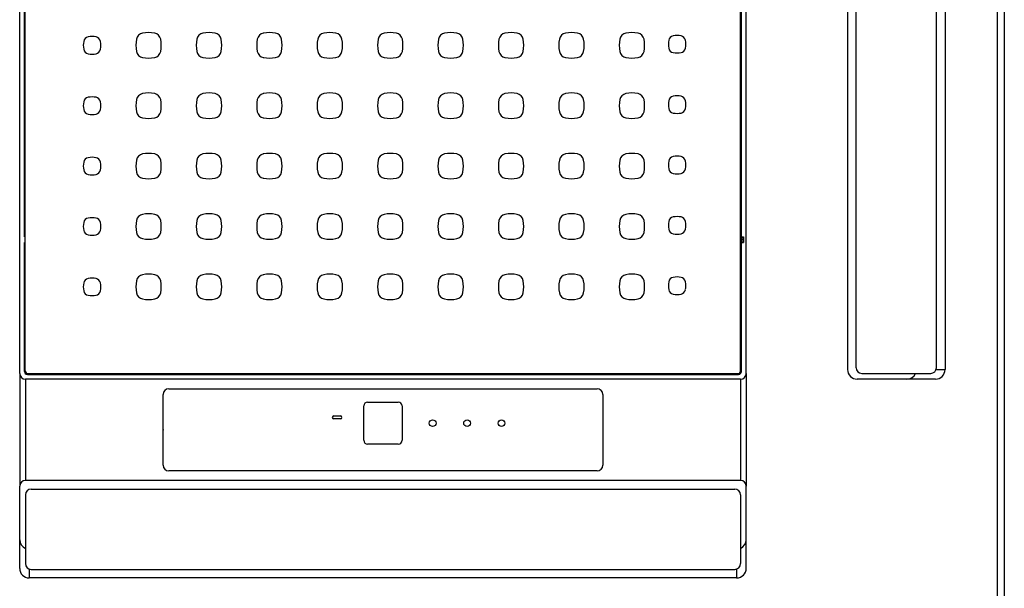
# Model space of a CAD drawing. Header units: millimetres. Extents: x -84458 to 77911, y -55868 to -29230.
# Tile 68 of 103: x 68885 to 68937, y -31080 to -31050. Entities that reach past the tile are written whole.
import ezdxf

# ---------------------------------------------------------------- set-up
doc = ezdxf.new("R2010")
doc.units = ezdxf.units.MM
doc.layers.add('obwód gniazd', color=1, linetype='Continuous', lineweight=25)

msp = doc.modelspace()

# ---------------------------------------------------------------- linework, layer by layer
at = {"layer": 'obwód gniazd'}
for p, q in [((68936.309, -31019.245), (68936.309, -31080.225)), ((68936.679, -31019.235), (68936.679, -31080.235)), ((68885.179, -31068.435), (68885.179, -31031.035)), ((68885.471, -31068.293), (68885.471, -31031.177)), ((68922.887, -31068.293), (68922.887, -31031.177)), ((68923.179, -31068.435), (68923.179, -31031.035)), ((68928.479, -31031.235), (68928.479, -31068.235)), ((68933.579, -31031.235), (68933.579, -31068.235)), ((68928.929, -31068.135), (68928.929, -31031.335)), ((68933.129, -31068.135), (68933.129, -31031.335)), ((68885.429, -31061.285), (68885.429, -31038.185)), ((68922.929, -31061.285), (68922.929, -31038.185)), ((68885.429, -31068.335), (68885.429, -31061.585)), ((68923.072, -31061.435), (68922.837, -31061.435)), ((68922.929, -31061.285), (68922.911, -31061.303)), ((68922.911, -31061.303), (68923.011, -31061.303)), ((68922.911, -31061.303), (68922.911, -31061.567)), ((68922.911, -31061.567), (68922.929, -31061.585)), ((68922.911, -31061.567), (68923.011, -31061.567)), ((68922.929, -31061.285), (68923.029, -31061.285)), ((68922.929, -31061.585), (68923.029, -31061.585)), ((68922.929, -31068.335), (68922.929, -31061.585)), ((68923.011, -31061.303), (68923.029, -31061.285)), ((68923.011, -31061.303), (68923.011, -31061.567)), ((68923.029, -31061.585), (68923.011, -31061.567)), ((68923.029, -31061.285), (68923.029, -31061.585)), ((68933.129, -31068.235), (68933.579, -31068.235)), ((68885.179, -31068.435), (68885.179, -31074.335)), ((68922.458, -31068.735), (68885.479, -31068.735)), ((68885.479, -31068.735), (68885.479, -31074.035)), ((68885.579, -31068.485), (68922.779, -31068.485)), ((68885.621, -31068.443), (68922.737, -31068.443)), ((68893.679, -31068.477), (68914.679, -31068.477)), ((68922.879, -31068.735), (68922.458, -31068.735)), ((68922.879, -31068.735), (68922.879, -31074.035)), ((68923.179, -31068.435), (68923.179, -31074.335)), ((68933.079, -31068.735), (68928.979, -31068.735)), ((68929.229, -31068.435), (68932.829, -31068.435)), ((68892.979, -31069.235), (68915.379, -31069.235)), ((68892.679, -31073.235), (68892.679, -31069.535)), ((68903.379, -31069.935), (68904.979, -31069.935)), ((68915.679, -31069.535), (68915.679, -31073.235)), ((68903.179, -31071.935), (68903.179, -31070.135)), ((68905.179, -31070.135), (68905.179, -31071.935)), ((68901.604, -31070.66), (68901.954, -31070.66)), ((68901.954, -31070.81), (68901.604, -31070.81)), ((68904.979, -31072.135), (68903.379, -31072.135)), ((68915.379, -31073.535), (68892.979, -31073.535)), ((68922.879, -31074.035), (68885.481, -31074.035)), ((68885.179, -31078.635), (68885.179, -31074.335)), ((68885.78, -31074.49), (68922.58, -31074.49)), ((68923.179, -31078.635), (68923.179, -31074.335)), ((68885.48, -31074.79), (68885.48, -31078.39)), ((68922.88, -31074.79), (68922.88, -31078.39)), ((68885.679, -31078.672), (68885.679, -31079.135)), ((68885.78, -31078.69), (68922.58, -31078.69)), ((68922.679, -31078.673), (68922.679, -31079.135)), ((68922.679, -31079.135), (68885.682, -31079.135))]:
    msp.add_line(p, q, dxfattribs=at)
for centre in [(68906.779, -31071.035), (68908.579, -31071.035), (68910.379, -31071.035)]:
    msp.add_circle(centre, 0.175, dxfattribs=at)
for centre, radius, start, end in [((68888.821, -31051.121), 0.3, 101.2026, 168.7974), ((68888.966, -31051.857), 1.05, 78.7974, 101.2026), ((68889.112, -31051.121), 0.3, 11.2026, 78.7974), ((68891.68, -31051.026), 0.4, 101.1698, 168.8302), ((68891.921, -31052.248), 1.646, 78.8302, 101.1698), ((68892.163, -31051.026), 0.4, 11.1698, 78.8302), ((68894.84, -31051.026), 0.4, 101.1698, 168.8302), ((68895.081, -31052.248), 1.646, 78.8302, 101.1698), ((68895.323, -31051.026), 0.4, 11.1698, 78.8302), ((68898, -31051.026), 0.4, 101.1698, 168.8302), ((68898.241, -31052.248), 1.646, 78.8302, 101.1698), ((68898.483, -31051.026), 0.4, 11.1698, 78.8302), ((68901.16, -31051.026), 0.4, 101.1698, 168.8302), ((68901.401, -31052.248), 1.646, 78.8302, 101.1698), ((68901.643, -31051.026), 0.4, 11.1698, 78.8302), ((68904.32, -31051.026), 0.4, 101.1698, 168.8302), ((68904.561, -31052.248), 1.646, 78.8302, 101.1698), ((68904.803, -31051.026), 0.4, 11.1698, 78.8302), ((68907.48, -31051.026), 0.4, 101.1698, 168.8302), ((68907.721, -31052.248), 1.646, 78.8302, 101.1698), ((68907.963, -31051.026), 0.4, 11.1698, 78.8302), ((68910.64, -31051.026), 0.4, 101.1698, 168.8302), ((68910.881, -31052.248), 1.646, 78.8302, 101.1698), ((68911.123, -31051.026), 0.4, 11.1698, 78.8302), ((68913.8, -31051.026), 0.4, 101.1698, 168.8302), ((68914.041, -31052.248), 1.646, 78.8302, 101.1698), ((68914.283, -31051.026), 0.4, 11.1698, 78.8302), ((68916.96, -31051.026), 0.4, 101.1698, 168.8302), ((68917.201, -31052.248), 1.646, 78.8302, 101.1698), ((68917.443, -31051.026), 0.4, 11.1698, 78.8302), ((68919.42, -31051.063), 0.3, 101.2026, 168.7974), ((68919.566, -31051.799), 1.05, 78.7974, 101.2026), ((68919.712, -31051.063), 0.3, 11.2026, 78.7974), ((68889.556, -31051.267), 1.05, 168.7974, 191.2026), ((68888.376, -31051.267), 1.05, 348.7974, 11.2026), ((68892.902, -31051.267), 1.646, 168.8302, 191.1698), ((68890.94, -31051.267), 1.646, 348.8302, 11.1698), ((68896.062, -31051.267), 1.646, 168.8302, 191.1698), ((68894.1, -31051.267), 1.646, 348.8302, 11.1698), ((68899.222, -31051.267), 1.646, 168.8302, 191.1698), ((68897.26, -31051.267), 1.646, 348.8302, 11.1698), ((68902.382, -31051.267), 1.646, 168.8302, 191.1698), ((68900.42, -31051.267), 1.646, 348.8302, 11.1698), ((68905.542, -31051.267), 1.646, 168.8302, 191.1698), ((68903.58, -31051.267), 1.646, 348.8302, 11.1698), ((68908.702, -31051.267), 1.646, 168.8302, 191.1698), ((68906.74, -31051.267), 1.646, 348.8302, 11.1698), ((68911.862, -31051.267), 1.646, 168.8302, 191.1698), ((68909.9, -31051.267), 1.646, 348.8302, 11.1698), ((68915.022, -31051.267), 1.646, 168.8302, 191.1698), ((68913.06, -31051.267), 1.646, 348.8302, 11.1698), ((68918.182, -31051.267), 1.646, 168.8302, 191.1698), ((68916.22, -31051.267), 1.646, 348.8302, 11.1698), ((68920.156, -31051.209), 1.05, 168.7974, 191.2026), ((68918.976, -31051.209), 1.05, 348.7974, 11.2026), ((68888.821, -31051.413), 0.3, 191.2026, 258.7974), ((68888.966, -31050.677), 1.05, 258.7974, 281.2026), ((68889.112, -31051.413), 0.3, 281.2026, 348.7974), ((68891.68, -31051.509), 0.4, 191.1698, 258.8302), ((68891.921, -31050.286), 1.646, 258.8302, 281.1698), ((68892.163, -31051.509), 0.4, 281.1698, 348.8302), ((68894.84, -31051.509), 0.4, 191.1698, 258.8302), ((68895.081, -31050.286), 1.646, 258.8302, 281.1698), ((68895.323, -31051.509), 0.4, 281.1698, 348.8302), ((68898, -31051.509), 0.4, 191.1698, 258.8302), ((68898.241, -31050.286), 1.646, 258.8302, 281.1698), ((68898.483, -31051.509), 0.4, 281.1698, 348.8302), ((68901.16, -31051.509), 0.4, 191.1698, 258.8302), ((68901.401, -31050.286), 1.646, 258.8302, 281.1698), ((68901.643, -31051.509), 0.4, 281.1698, 348.8302), ((68904.32, -31051.509), 0.4, 191.1698, 258.8302), ((68904.561, -31050.286), 1.646, 258.8302, 281.1698), ((68904.803, -31051.509), 0.4, 281.1698, 348.8302), ((68907.48, -31051.509), 0.4, 191.1698, 258.8302), ((68907.721, -31050.286), 1.646, 258.8302, 281.1698), ((68907.963, -31051.509), 0.4, 281.1698, 348.8302), ((68910.64, -31051.509), 0.4, 191.1698, 258.8302), ((68910.881, -31050.286), 1.646, 258.8302, 281.1698), ((68911.123, -31051.509), 0.4, 281.1698, 348.8302), ((68913.8, -31051.509), 0.4, 191.1698, 258.8302), ((68914.041, -31050.286), 1.646, 258.8302, 281.1698), ((68914.283, -31051.509), 0.4, 281.1698, 348.8302), ((68916.96, -31051.509), 0.4, 191.1698, 258.8302), ((68917.201, -31050.286), 1.646, 258.8302, 281.1698), ((68917.443, -31051.509), 0.4, 281.1698, 348.8302), ((68919.42, -31051.355), 0.3, 191.2026, 258.7974), ((68919.566, -31050.619), 1.05, 258.7974, 281.2026), ((68919.712, -31051.355), 0.3, 281.2026, 348.7974), ((68888.966, -31055.017), 1.05, 78.7974, 101.2026), ((68891.68, -31054.186), 0.4, 101.1698, 168.8302), ((68891.921, -31055.408), 1.646, 78.8302, 101.1698), ((68892.163, -31054.186), 0.4, 11.1698, 78.8302), ((68894.84, -31054.186), 0.4, 101.1698, 168.8302), ((68895.081, -31055.408), 1.646, 78.8302, 101.1698), ((68895.323, -31054.186), 0.4, 11.1698, 78.8302), ((68898, -31054.186), 0.4, 101.1698, 168.8302), ((68898.241, -31055.408), 1.646, 78.8302, 101.1698), ((68898.483, -31054.186), 0.4, 11.1698, 78.8302), ((68901.16, -31054.186), 0.4, 101.1698, 168.8302), ((68901.401, -31055.408), 1.646, 78.8302, 101.1698), ((68901.643, -31054.186), 0.4, 11.1698, 78.8302), ((68904.32, -31054.186), 0.4, 101.1698, 168.8302), ((68904.561, -31055.408), 1.646, 78.8302, 101.1698), ((68904.803, -31054.186), 0.4, 11.1698, 78.8302), ((68907.48, -31054.186), 0.4, 101.1698, 168.8302), ((68907.721, -31055.408), 1.646, 78.8302, 101.1698), ((68907.963, -31054.186), 0.4, 11.1698, 78.8302), ((68910.64, -31054.186), 0.4, 101.1698, 168.8302), ((68910.881, -31055.408), 1.646, 78.8302, 101.1698), ((68911.123, -31054.186), 0.4, 11.1698, 78.8302), ((68913.8, -31054.186), 0.4, 101.1698, 168.8302), ((68914.041, -31055.408), 1.646, 78.8302, 101.1698), ((68914.283, -31054.186), 0.4, 11.1698, 78.8302), ((68916.96, -31054.186), 0.4, 101.1698, 168.8302), ((68917.201, -31055.408), 1.646, 78.8302, 101.1698), ((68917.443, -31054.186), 0.4, 11.1698, 78.8302), ((68919.42, -31054.223), 0.3, 101.2026, 168.7974), ((68919.566, -31054.959), 1.05, 78.7974, 101.2026), ((68919.712, -31054.223), 0.3, 11.2026, 78.7974), ((68889.556, -31054.427), 1.05, 168.7974, 191.2026), ((68888.821, -31054.281), 0.3, 101.2026, 168.7974), ((68889.112, -31054.281), 0.3, 11.2026, 78.7974), ((68888.376, -31054.427), 1.05, 348.7974, 11.2026), ((68892.902, -31054.427), 1.646, 168.8302, 191.1698), ((68890.94, -31054.427), 1.646, 348.8302, 11.1698), ((68896.062, -31054.427), 1.646, 168.8302, 191.1698), ((68894.1, -31054.427), 1.646, 348.8302, 11.1698), ((68899.222, -31054.427), 1.646, 168.8302, 191.1698), ((68897.26, -31054.427), 1.646, 348.8302, 11.1698), ((68902.382, -31054.427), 1.646, 168.8302, 191.1698), ((68900.42, -31054.427), 1.646, 348.8302, 11.1698), ((68905.542, -31054.427), 1.646, 168.8302, 191.1698), ((68903.58, -31054.427), 1.646, 348.8302, 11.1698), ((68908.702, -31054.427), 1.646, 168.8302, 191.1698), ((68906.74, -31054.427), 1.646, 348.8302, 11.1698), ((68911.862, -31054.427), 1.646, 168.8302, 191.1698), ((68909.9, -31054.427), 1.646, 348.8302, 11.1698), ((68915.022, -31054.427), 1.646, 168.8302, 191.1698), ((68913.06, -31054.427), 1.646, 348.8302, 11.1698), ((68918.182, -31054.427), 1.646, 168.8302, 191.1698), ((68916.22, -31054.427), 1.646, 348.8302, 11.1698), ((68920.156, -31054.369), 1.05, 168.7974, 191.2026), ((68918.976, -31054.369), 1.05, 348.7974, 11.2026), ((68888.821, -31054.573), 0.3, 191.2026, 258.7974), ((68888.966, -31053.837), 1.05, 258.7974, 281.2026), ((68889.112, -31054.573), 0.3, 281.2026, 348.7974), ((68891.68, -31054.669), 0.4, 191.1698, 258.8302), ((68892.163, -31054.669), 0.4, 281.1698, 348.8302), ((68894.84, -31054.669), 0.4, 191.1698, 258.8302), ((68895.323, -31054.669), 0.4, 281.1698, 348.8302), ((68898, -31054.669), 0.4, 191.1698, 258.8302), ((68898.483, -31054.669), 0.4, 281.1698, 348.8302), ((68901.16, -31054.669), 0.4, 191.1698, 258.8302), ((68901.643, -31054.669), 0.4, 281.1698, 348.8302), ((68904.32, -31054.669), 0.4, 191.1698, 258.8302), ((68904.803, -31054.669), 0.4, 281.1698, 348.8302), ((68907.48, -31054.669), 0.4, 191.1698, 258.8302), ((68907.963, -31054.669), 0.4, 281.1698, 348.8302), ((68910.64, -31054.669), 0.4, 191.1698, 258.8302), ((68911.123, -31054.669), 0.4, 281.1698, 348.8302), ((68913.8, -31054.669), 0.4, 191.1698, 258.8302), ((68914.283, -31054.669), 0.4, 281.1698, 348.8302), ((68916.96, -31054.669), 0.4, 191.1698, 258.8302), ((68917.443, -31054.669), 0.4, 281.1698, 348.8302), ((68919.42, -31054.515), 0.3, 191.2026, 258.7974), ((68919.566, -31053.779), 1.05, 258.7974, 281.2026), ((68919.712, -31054.515), 0.3, 281.2026, 348.7974), ((68891.921, -31053.446), 1.646, 258.8302, 281.1698), ((68895.081, -31053.446), 1.646, 258.8302, 281.1698), ((68898.241, -31053.446), 1.646, 258.8302, 281.1698), ((68901.401, -31053.446), 1.646, 258.8302, 281.1698), ((68904.561, -31053.446), 1.646, 258.8302, 281.1698), ((68907.721, -31053.446), 1.646, 258.8302, 281.1698), ((68910.881, -31053.446), 1.646, 258.8302, 281.1698), ((68914.041, -31053.446), 1.646, 258.8302, 281.1698), ((68917.201, -31053.446), 1.646, 258.8302, 281.1698), ((68891.68, -31057.346), 0.4, 101.1698, 168.8302), ((68891.921, -31058.568), 1.646, 78.8302, 101.1698), ((68892.163, -31057.346), 0.4, 11.1698, 78.8302), ((68894.84, -31057.346), 0.4, 101.1698, 168.8302), ((68895.081, -31058.568), 1.646, 78.8302, 101.1698), ((68895.323, -31057.346), 0.4, 11.1698, 78.8302), ((68898, -31057.346), 0.4, 101.1698, 168.8302), ((68898.241, -31058.568), 1.646, 78.8302, 101.1698), ((68898.483, -31057.346), 0.4, 11.1698, 78.8302), ((68901.16, -31057.346), 0.4, 101.1698, 168.8302), ((68901.401, -31058.568), 1.646, 78.8302, 101.1698), ((68901.643, -31057.346), 0.4, 11.1698, 78.8302), ((68904.32, -31057.346), 0.4, 101.1698, 168.8302), ((68904.561, -31058.568), 1.646, 78.8302, 101.1698), ((68904.803, -31057.346), 0.4, 11.1698, 78.8302), ((68907.48, -31057.346), 0.4, 101.1698, 168.8302), ((68907.721, -31058.568), 1.646, 78.8302, 101.1698), ((68907.963, -31057.346), 0.4, 11.1698, 78.8302), ((68910.64, -31057.346), 0.4, 101.1698, 168.8302), ((68910.881, -31058.568), 1.646, 78.8302, 101.1698), ((68911.123, -31057.346), 0.4, 11.1698, 78.8302), ((68913.8, -31057.346), 0.4, 101.1698, 168.8302), ((68914.041, -31058.568), 1.646, 78.8302, 101.1698), ((68914.283, -31057.346), 0.4, 11.1698, 78.8302), ((68916.96, -31057.346), 0.4, 101.1698, 168.8302), ((68917.201, -31058.568), 1.646, 78.8302, 101.1698), ((68917.443, -31057.346), 0.4, 11.1698, 78.8302), ((68919.566, -31058.119), 1.05, 78.7974, 101.2026), ((68889.556, -31057.587), 1.05, 168.7974, 191.2026), ((68888.821, -31057.441), 0.3, 101.2026, 168.7974), ((68888.966, -31058.177), 1.05, 78.7974, 101.2026), ((68889.112, -31057.441), 0.3, 11.2026, 78.7974), ((68888.376, -31057.587), 1.05, 348.7974, 11.2026), ((68892.902, -31057.587), 1.646, 168.8302, 191.1698), ((68890.94, -31057.587), 1.646, 348.8302, 11.1698), ((68896.062, -31057.587), 1.646, 168.8302, 191.1698), ((68894.1, -31057.587), 1.646, 348.8302, 11.1698), ((68899.222, -31057.587), 1.646, 168.8302, 191.1698), ((68897.26, -31057.587), 1.646, 348.8302, 11.1698), ((68902.382, -31057.587), 1.646, 168.8302, 191.1698), ((68900.42, -31057.587), 1.646, 348.8302, 11.1698), ((68905.542, -31057.587), 1.646, 168.8302, 191.1698), ((68903.58, -31057.587), 1.646, 348.8302, 11.1698), ((68908.702, -31057.587), 1.646, 168.8302, 191.1698), ((68906.74, -31057.587), 1.646, 348.8302, 11.1698), ((68911.862, -31057.587), 1.646, 168.8302, 191.1698), ((68909.9, -31057.587), 1.646, 348.8302, 11.1698), ((68915.022, -31057.587), 1.646, 168.8302, 191.1698), ((68913.06, -31057.587), 1.646, 348.8302, 11.1698), ((68918.182, -31057.587), 1.646, 168.8302, 191.1698), ((68916.22, -31057.587), 1.646, 348.8302, 11.1698), ((68920.156, -31057.529), 1.05, 168.7974, 191.2026), ((68919.42, -31057.383), 0.3, 101.2026, 168.7974), ((68919.712, -31057.383), 0.3, 11.2026, 78.7974), ((68918.976, -31057.529), 1.05, 348.7974, 11.2026), ((68888.821, -31057.733), 0.3, 191.2026, 258.7974), ((68888.966, -31056.997), 1.05, 258.7974, 281.2026), ((68889.112, -31057.733), 0.3, 281.2026, 348.7974), ((68891.68, -31057.829), 0.4, 191.1698, 258.8302), ((68892.163, -31057.829), 0.4, 281.1698, 348.8302), ((68894.84, -31057.829), 0.4, 191.1698, 258.8302), ((68895.323, -31057.829), 0.4, 281.1698, 348.8302), ((68898, -31057.829), 0.4, 191.1698, 258.8302), ((68898.483, -31057.829), 0.4, 281.1698, 348.8302), ((68901.16, -31057.829), 0.4, 191.1698, 258.8302), ((68901.643, -31057.829), 0.4, 281.1698, 348.8302), ((68904.32, -31057.829), 0.4, 191.1698, 258.8302), ((68904.803, -31057.829), 0.4, 281.1698, 348.8302), ((68907.48, -31057.829), 0.4, 191.1698, 258.8302), ((68907.963, -31057.829), 0.4, 281.1698, 348.8302), ((68910.64, -31057.829), 0.4, 191.1698, 258.8302), ((68911.123, -31057.829), 0.4, 281.1698, 348.8302), ((68913.8, -31057.829), 0.4, 191.1698, 258.8302), ((68914.283, -31057.829), 0.4, 281.1698, 348.8302), ((68916.96, -31057.829), 0.4, 191.1698, 258.8302), ((68917.443, -31057.829), 0.4, 281.1698, 348.8302), ((68919.42, -31057.675), 0.3, 191.2026, 258.7974), ((68919.566, -31056.939), 1.05, 258.7974, 281.2026), ((68919.712, -31057.675), 0.3, 281.2026, 348.7974), ((68891.921, -31056.606), 1.646, 258.8302, 281.1698), ((68895.081, -31056.606), 1.646, 258.8302, 281.1698), ((68898.241, -31056.606), 1.646, 258.8302, 281.1698), ((68901.401, -31056.606), 1.646, 258.8302, 281.1698), ((68904.561, -31056.606), 1.646, 258.8302, 281.1698), ((68907.721, -31056.606), 1.646, 258.8302, 281.1698), ((68910.881, -31056.606), 1.646, 258.8302, 281.1698), ((68914.041, -31056.606), 1.646, 258.8302, 281.1698), ((68917.201, -31056.606), 1.646, 258.8302, 281.1698), ((68891.68, -31060.506), 0.4, 101.1698, 168.8302), ((68891.921, -31061.728), 1.646, 78.8302, 101.1698), ((68892.163, -31060.506), 0.4, 11.1698, 78.8302), ((68894.84, -31060.506), 0.4, 101.1698, 168.8302), ((68895.081, -31061.728), 1.646, 78.8302, 101.1698), ((68895.323, -31060.506), 0.4, 11.1698, 78.8302), ((68898, -31060.506), 0.4, 101.1698, 168.8302), ((68898.241, -31061.728), 1.646, 78.8302, 101.1698), ((68898.483, -31060.506), 0.4, 11.1698, 78.8302), ((68901.16, -31060.506), 0.4, 101.1698, 168.8302), ((68901.401, -31061.728), 1.646, 78.8302, 101.1698), ((68901.643, -31060.506), 0.4, 11.1698, 78.8302), ((68904.32, -31060.506), 0.4, 101.1698, 168.8302), ((68904.561, -31061.728), 1.646, 78.8302, 101.1698), ((68904.803, -31060.506), 0.4, 11.1698, 78.8302), ((68907.48, -31060.506), 0.4, 101.1698, 168.8302), ((68907.721, -31061.728), 1.646, 78.8302, 101.1698), ((68907.963, -31060.506), 0.4, 11.1698, 78.8302), ((68910.64, -31060.506), 0.4, 101.1698, 168.8302), ((68910.881, -31061.728), 1.646, 78.8302, 101.1698), ((68911.123, -31060.506), 0.4, 11.1698, 78.8302), ((68913.8, -31060.506), 0.4, 101.1698, 168.8302), ((68914.041, -31061.728), 1.646, 78.8302, 101.1698), ((68914.283, -31060.506), 0.4, 11.1698, 78.8302), ((68916.96, -31060.506), 0.4, 101.1698, 168.8302), ((68917.201, -31061.728), 1.646, 78.8302, 101.1698), ((68917.443, -31060.506), 0.4, 11.1698, 78.8302), ((68889.556, -31060.747), 1.05, 168.7974, 191.2026), ((68888.821, -31060.601), 0.3, 101.2026, 168.7974), ((68888.966, -31061.337), 1.05, 78.7974, 101.2026), ((68889.112, -31060.601), 0.3, 11.2026, 78.7974), ((68888.376, -31060.747), 1.05, 348.7974, 11.2026), ((68892.902, -31060.747), 1.646, 168.8302, 191.1698), ((68890.94, -31060.747), 1.646, 348.8302, 11.1698), ((68896.062, -31060.747), 1.646, 168.8302, 191.1698), ((68894.1, -31060.747), 1.646, 348.8302, 11.1698), ((68899.222, -31060.747), 1.646, 168.8302, 191.1698), ((68897.26, -31060.747), 1.646, 348.8302, 11.1698), ((68902.382, -31060.747), 1.646, 168.8302, 191.1698), ((68900.42, -31060.747), 1.646, 348.8302, 11.1698), ((68905.542, -31060.747), 1.646, 168.8302, 191.1698), ((68903.58, -31060.747), 1.646, 348.8302, 11.1698), ((68908.702, -31060.747), 1.646, 168.8302, 191.1698), ((68906.74, -31060.747), 1.646, 348.8302, 11.1698), ((68911.862, -31060.747), 1.646, 168.8302, 191.1698), ((68909.9, -31060.747), 1.646, 348.8302, 11.1698), ((68915.022, -31060.747), 1.646, 168.8302, 191.1698), ((68913.06, -31060.747), 1.646, 348.8302, 11.1698), ((68918.182, -31060.747), 1.646, 168.8302, 191.1698), ((68916.22, -31060.747), 1.646, 348.8302, 11.1698), ((68920.156, -31060.689), 1.05, 168.7974, 191.2026), ((68919.42, -31060.543), 0.3, 101.2026, 168.7974), ((68919.566, -31061.279), 1.05, 78.7974, 101.2026), ((68919.712, -31060.543), 0.3, 11.2026, 78.7974), ((68918.976, -31060.689), 1.05, 348.7974, 11.2026), ((68888.821, -31060.893), 0.3, 191.2026, 258.7974), ((68888.966, -31060.157), 1.05, 258.7974, 281.2026), ((68889.112, -31060.893), 0.3, 281.2026, 348.7974), ((68891.68, -31060.989), 0.4, 191.1698, 258.8302), ((68892.163, -31060.989), 0.4, 281.1698, 348.8302), ((68894.84, -31060.989), 0.4, 191.1698, 258.8302), ((68895.323, -31060.989), 0.4, 281.1698, 348.8302), ((68898, -31060.989), 0.4, 191.1698, 258.8302), ((68898.483, -31060.989), 0.4, 281.1698, 348.8302), ((68901.16, -31060.989), 0.4, 191.1698, 258.8302), ((68901.643, -31060.989), 0.4, 281.1698, 348.8302), ((68904.32, -31060.989), 0.4, 191.1698, 258.8302), ((68904.803, -31060.989), 0.4, 281.1698, 348.8302), ((68907.48, -31060.989), 0.4, 191.1698, 258.8302), ((68907.963, -31060.989), 0.4, 281.1698, 348.8302), ((68910.64, -31060.989), 0.4, 191.1698, 258.8302), ((68911.123, -31060.989), 0.4, 281.1698, 348.8302), ((68913.8, -31060.989), 0.4, 191.1698, 258.8302), ((68914.283, -31060.989), 0.4, 281.1698, 348.8302), ((68916.96, -31060.989), 0.4, 191.1698, 258.8302), ((68917.443, -31060.989), 0.4, 281.1698, 348.8302), ((68919.42, -31060.835), 0.3, 191.2026, 258.7974), ((68919.566, -31060.099), 1.05, 258.7974, 281.2026), ((68919.712, -31060.835), 0.3, 281.2026, 348.7974), ((68891.921, -31059.766), 1.646, 258.8302, 281.1698), ((68895.081, -31059.766), 1.646, 258.8302, 281.1698), ((68898.241, -31059.766), 1.646, 258.8302, 281.1698), ((68901.401, -31059.766), 1.646, 258.8302, 281.1698), ((68904.561, -31059.766), 1.646, 258.8302, 281.1698), ((68907.721, -31059.766), 1.646, 258.8302, 281.1698), ((68910.881, -31059.766), 1.646, 258.8302, 281.1698), ((68914.041, -31059.766), 1.646, 258.8302, 281.1698), ((68917.201, -31059.766), 1.646, 258.8302, 281.1698), ((68891.921, -31064.888), 1.646, 78.8302, 101.1698), ((68895.081, -31064.888), 1.646, 78.8302, 101.1698), ((68898.241, -31064.888), 1.646, 78.8302, 101.1698), ((68901.401, -31064.888), 1.646, 78.8302, 101.1698), ((68904.561, -31064.888), 1.646, 78.8302, 101.1698), ((68907.721, -31064.888), 1.646, 78.8302, 101.1698), ((68910.881, -31064.888), 1.646, 78.8302, 101.1698), ((68914.041, -31064.888), 1.646, 78.8302, 101.1698), ((68917.201, -31064.888), 1.646, 78.8302, 101.1698), ((68889.556, -31063.907), 1.05, 168.7974, 191.2026), ((68888.821, -31063.761), 0.3, 101.2026, 168.7974), ((68888.966, -31064.497), 1.05, 78.7974, 101.2026), ((68889.112, -31063.761), 0.3, 11.2026, 78.7974), ((68888.376, -31063.907), 1.05, 348.7974, 11.2026), ((68892.902, -31063.907), 1.646, 168.8302, 191.1698), ((68891.68, -31063.666), 0.4, 101.1698, 168.8302), ((68892.163, -31063.666), 0.4, 11.1698, 78.8302), ((68890.94, -31063.907), 1.646, 348.8302, 11.1698), ((68896.062, -31063.907), 1.646, 168.8302, 191.1698), ((68894.84, -31063.666), 0.4, 101.1698, 168.8302), ((68895.323, -31063.666), 0.4, 11.1698, 78.8302), ((68894.1, -31063.907), 1.646, 348.8302, 11.1698), ((68899.222, -31063.907), 1.646, 168.8302, 191.1698), ((68898, -31063.666), 0.4, 101.1698, 168.8302), ((68898.483, -31063.666), 0.4, 11.1698, 78.8302), ((68897.26, -31063.907), 1.646, 348.8302, 11.1698), ((68902.382, -31063.907), 1.646, 168.8302, 191.1698), ((68901.16, -31063.666), 0.4, 101.1698, 168.8302), ((68901.643, -31063.666), 0.4, 11.1698, 78.8302), ((68900.42, -31063.907), 1.646, 348.8302, 11.1698), ((68905.542, -31063.907), 1.646, 168.8302, 191.1698), ((68904.32, -31063.666), 0.4, 101.1698, 168.8302), ((68904.803, -31063.666), 0.4, 11.1698, 78.8302), ((68903.58, -31063.907), 1.646, 348.8302, 11.1698), ((68908.702, -31063.907), 1.646, 168.8302, 191.1698), ((68907.48, -31063.666), 0.4, 101.1698, 168.8302), ((68907.963, -31063.666), 0.4, 11.1698, 78.8302), ((68906.74, -31063.907), 1.646, 348.8302, 11.1698), ((68911.862, -31063.907), 1.646, 168.8302, 191.1698), ((68910.64, -31063.666), 0.4, 101.1698, 168.8302), ((68911.123, -31063.666), 0.4, 11.1698, 78.8302), ((68909.9, -31063.907), 1.646, 348.8302, 11.1698), ((68915.022, -31063.907), 1.646, 168.8302, 191.1698), ((68913.8, -31063.666), 0.4, 101.1698, 168.8302), ((68914.283, -31063.666), 0.4, 11.1698, 78.8302), ((68913.06, -31063.907), 1.646, 348.8302, 11.1698), ((68918.182, -31063.907), 1.646, 168.8302, 191.1698), ((68916.96, -31063.666), 0.4, 101.1698, 168.8302), ((68917.443, -31063.666), 0.4, 11.1698, 78.8302), ((68916.22, -31063.907), 1.646, 348.8302, 11.1698), ((68920.156, -31063.849), 1.05, 168.7974, 191.2026), ((68919.42, -31063.703), 0.3, 101.2026, 168.7974), ((68919.566, -31064.439), 1.05, 78.7974, 101.2026), ((68919.712, -31063.703), 0.3, 11.2026, 78.7974), ((68918.976, -31063.849), 1.05, 348.7974, 11.2026), ((68888.821, -31064.053), 0.3, 191.2026, 258.7974), ((68889.112, -31064.053), 0.3, 281.2026, 348.7974), ((68891.68, -31064.149), 0.4, 191.1698, 258.8302), ((68892.163, -31064.149), 0.4, 281.1698, 348.8302), ((68894.84, -31064.149), 0.4, 191.1698, 258.8302), ((68895.323, -31064.149), 0.4, 281.1698, 348.8302), ((68898, -31064.149), 0.4, 191.1698, 258.8302), ((68898.483, -31064.149), 0.4, 281.1698, 348.8302), ((68901.16, -31064.149), 0.4, 191.1698, 258.8302), ((68901.643, -31064.149), 0.4, 281.1698, 348.8302), ((68904.32, -31064.149), 0.4, 191.1698, 258.8302), ((68904.803, -31064.149), 0.4, 281.1698, 348.8302), ((68907.48, -31064.149), 0.4, 191.1698, 258.8302), ((68907.963, -31064.149), 0.4, 281.1698, 348.8302), ((68910.64, -31064.149), 0.4, 191.1698, 258.8302), ((68911.123, -31064.149), 0.4, 281.1698, 348.8302), ((68913.8, -31064.149), 0.4, 191.1698, 258.8302), ((68914.283, -31064.149), 0.4, 281.1698, 348.8302), ((68916.96, -31064.149), 0.4, 191.1698, 258.8302), ((68917.443, -31064.149), 0.4, 281.1698, 348.8302), ((68919.42, -31063.995), 0.3, 191.2026, 258.7974), ((68919.712, -31063.995), 0.3, 281.2026, 348.7974), ((68888.966, -31063.317), 1.05, 258.7974, 281.2026), ((68891.921, -31062.926), 1.646, 258.8302, 281.1698), ((68895.081, -31062.926), 1.646, 258.8302, 281.1698), ((68898.241, -31062.926), 1.646, 258.8302, 281.1698), ((68901.401, -31062.926), 1.646, 258.8302, 281.1698), ((68904.561, -31062.926), 1.646, 258.8302, 281.1698), ((68907.721, -31062.926), 1.646, 258.8302, 281.1698), ((68910.881, -31062.926), 1.646, 258.8302, 281.1698), ((68914.041, -31062.926), 1.646, 258.8302, 281.1698), ((68917.201, -31062.926), 1.646, 258.8302, 281.1698), ((68919.566, -31063.259), 1.05, 258.7974, 281.2026), ((68885.579, -31068.335), 0.15, 180, 270), ((68885.621, -31068.293), 0.15, 180, 270), ((68922.737, -31068.293), 0.15, 270, 0), ((68922.779, -31068.335), 0.15, 270, 0), ((68928.979, -31068.235), 0.5, 180, 270), ((68929.229, -31068.135), 0.3, 180, 270), ((68932.829, -31068.135), 0.3, 270, 0), ((68933.079, -31068.235), 0.5, 270, 0), ((68885.479, -31068.435), 0.3, 180, 270), ((68922.879, -31068.435), 0.3, 270, 0), ((68931.579, -31068.235), 0.5, 270, 336.4218), ((68892.979, -31069.535), 0.3, 90, 180), ((68915.379, -31069.535), 0.3, 0, 90), ((68903.379, -31070.135), 0.2, 90, 180), ((68904.979, -31070.135), 0.2, 0, 90), ((68901.604, -31070.735), 0.075, 90, 270), ((68901.954, -31070.735), 0.075, 270, 90), ((68903.379, -31071.935), 0.2, 180, 270), ((68904.979, -31071.935), 0.2, 270, 0), ((68892.979, -31073.235), 0.3, 180, 270), ((68915.379, -31073.235), 0.3, 270, 0), ((68885.479, -31074.335), 0.3, 90, 180), ((68922.879, -31074.335), 0.3, 0, 90), ((68885.78, -31074.79), 0.3, 90, 180), ((68922.58, -31074.79), 0.3, 0, 90), ((68885.679, -31077.135), 0.5, 180, 246.5916), ((68922.679, -31077.135), 0.5, 293.7482, 0), ((68885.679, -31078.635), 0.5, 180, 270), ((68885.78, -31078.39), 0.3, 180, 270), ((68922.58, -31078.39), 0.3, 270, 0), ((68922.679, -31078.635), 0.5, 270, 0)]:
    msp.add_arc(centre, radius, start, end, dxfattribs=at)
msp.add_point((68892.679, -31071.385), dxfattribs=at)

doc.saveas('drawing.dxf')
